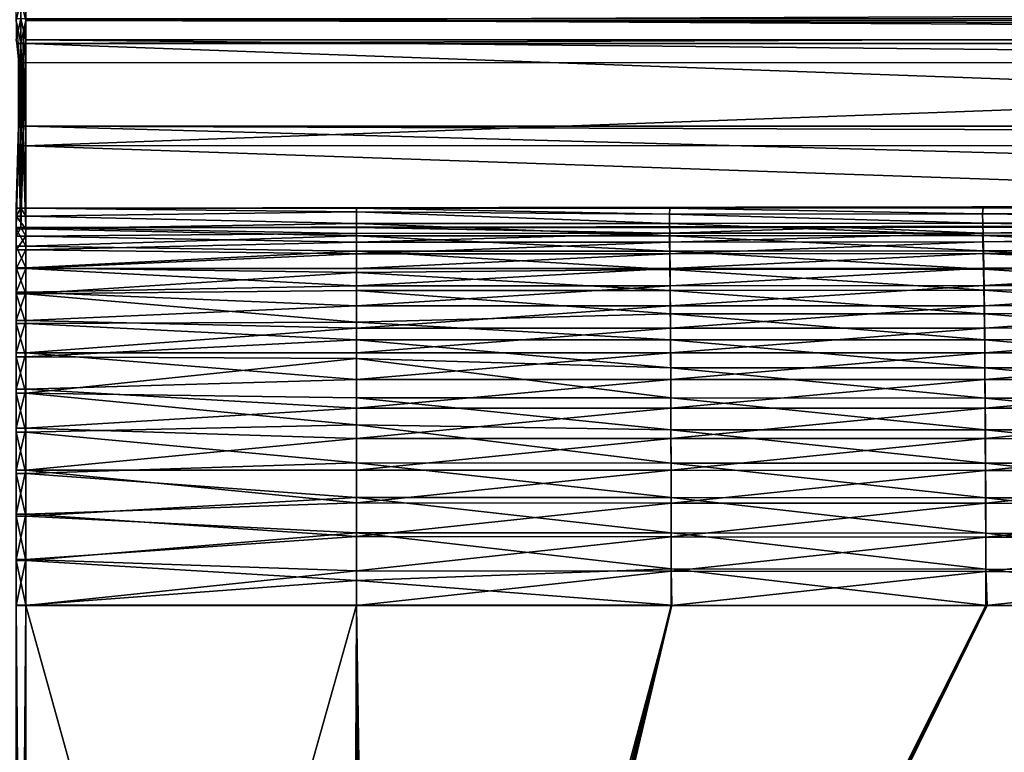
# Model space of a CAD drawing. Header units: metres. Extents: x -901 to 901, y -486 to 401.
# Tile 223 of 256: x 0 to 151, y 201 to 314. Entities that reach past the tile are written whole.
import ezdxf

# ---------------------------------------------------------------- set-up
doc = ezdxf.new("R2010")
doc.units = ezdxf.units.M

msp = doc.modelspace()

# ---------------------------------------------------------------- linework, layer by layer
at = {"layer": 'top0'}
for points in [[(-0.734328, 316.937622, -187.84668), (0, 316.938049, -187.843613), (-0.734328, 313.707611, -211.955231)], [(0, 316.938049, -187.843613), (0, 310.181763, -239.167709), (-0.734328, 313.707611, -211.955231)], [(0.734328, 313.707611, -211.955231), (0, 310.181763, -239.167709), (0, 316.938049, -187.843613)], [(0.734328, 313.707611, -211.955231), (0, 316.938049, -187.843613), (0.734328, 316.937622, -187.84668)], [(0.734328, 316.937622, -187.84668), (595.541077, 316.06485, -194.287888), (0.734328, 313.707611, -211.955231)], [(595.541077, 316.06485, -194.287888), (584.056824, 313.707733, -211.954468), (0.734328, 313.707611, -211.955231)], [(-0.734328, 313.965668, -187.437561), (-0.734328, 310.733368, -211.562912), (0, 313.972504, -187.439072)], [(0, 313.972504, -187.439072), (-0.734328, 310.733368, -211.562912), (0, 307.182617, -238.757889)], [(-0.734328, 313.707611, -211.955231), (0, 310.181763, -239.167709), (-0.367164, 310.181763, -239.167709)], [(0.734328, 310.733368, -211.562912), (0, 313.972504, -187.439072), (0, 307.182617, -238.757889)], [(0.734328, 310.733368, -211.562912), (0.734328, 313.966003, -187.435089), (0, 313.972504, -187.439072)], [(0.367164, 310.181763, -239.167709), (0, 310.181763, -239.167709), (0.734328, 313.707611, -211.955231)], [(0.734328, 310.181213, -239.17215), (0.367164, 310.181763, -239.167709), (0.734328, 313.707611, -211.955231)], [(599.733826, 313.965912, -187.435684), (0.734328, 313.966003, -187.435089), (584.056824, 310.73349, -211.562149)], [(0.734328, 313.966003, -187.435089), (0.734328, 310.733368, -211.562912), (584.056824, 310.73349, -211.562149)], [(0.734328, 313.707611, -211.955231), (584.056824, 313.707733, -211.954468), (578.034119, 312.492645, -221.222198)], [(578.034119, 312.492645, -221.222198), (0.734328, 310.181213, -239.17215), (0.734328, 313.707611, -211.955231)], [(350.282684, 310.181213, -239.17215), (0.734328, 310.181213, -239.17215), (578.034119, 312.492645, -221.222198)], [(-0.734328, 310.733368, -211.562912), (-0.367164, 307.274475, -238.791977), (0, 307.182617, -238.757889)], [(0, 310.181763, -239.167709), (0, 297.507507, -341.921814), (-0.367164, 310.181763, -239.167709)], [(-0.367164, 310.181763, -239.167709), (0, 297.507507, -341.921814), (-0.367164, 297.507507, -341.921814)], [(0.367164, 307.274475, -238.791977), (0.734328, 310.733368, -211.562912), (0, 307.182617, -238.757889)], [(0.367164, 310.181763, -239.167709), (0.367164, 297.507507, -341.921814), (0, 310.181763, -239.167709)], [(0.367164, 297.507507, -341.921814), (0, 297.507507, -341.921814), (0, 310.181763, -239.167709)], [(0.734328, 307.200958, -238.782623), (0.734328, 310.733368, -211.562912), (0.367164, 307.274475, -238.791977)], [(0.734328, 310.181213, -239.17215), (0.734328, 297.506622, -341.928955), (0.367164, 310.181763, -239.167709)], [(0.734328, 297.506622, -341.928955), (0.367164, 297.507507, -341.921814), (0.367164, 310.181763, -239.167709)], [(584.056824, 310.73349, -211.562149), (0.734328, 310.733368, -211.562912), (350.282684, 307.274475, -238.791977)], [(0.734328, 310.733368, -211.562912), (0.734328, 307.200958, -238.782623), (350.282684, 307.274475, -238.791977)], [(0.734328, 297.506622, -341.928955), (0.734328, 310.181213, -239.17215), (350.282684, 297.506622, -341.928955)], [(0.734328, 310.181213, -239.17215), (350.282684, 310.181213, -239.17215), (350.282684, 297.506622, -341.928955)], [(0, 307.182617, -238.757889), (-0.367164, 307.274475, -238.791977), (-0.367164, 294.524323, -341.557587)], [(-0.367164, 294.524323, -341.557587), (0, 294.38855, -341.540924), (0, 307.182617, -238.757889)], [(0, 307.182617, -238.757889), (0, 294.38855, -341.540924), (0.367164, 307.274475, -238.791977)], [(0, 294.38855, -341.540924), (0.367164, 294.524323, -341.557587), (0.367164, 307.274475, -238.791977)], [(0.367164, 294.524323, -341.557587), (0.734328, 307.200958, -238.782623), (0.367164, 307.274475, -238.791977)], [(0.367164, 294.524323, -341.557587), (0.734328, 294.452484, -341.553772), (0.734328, 307.200958, -238.782623)], [(350.282684, 307.274475, -238.791977), (0.734328, 307.200958, -238.782623), (0.734328, 294.452484, -341.553772)], [(0.734328, 294.452484, -341.553772), (350.282684, 294.523712, -341.562531), (350.282684, 307.274475, -238.791977)], [(-0.367164, 297.507507, -341.921814), (0, 284.889893, -444.684113), (-0.734328, 284.889893, -444.684113)], [(0, 297.507507, -341.921814), (0, 284.889893, -444.684113), (-0.367164, 297.507507, -341.921814)], [(0.734328, 284.889893, -444.684113), (0, 284.889893, -444.684113), (0.367164, 297.507507, -341.921814)], [(0.367164, 297.507507, -341.921814), (0, 284.889893, -444.684113), (0, 297.507507, -341.921814)], [(0.734328, 297.506622, -341.928955), (0.734328, 284.889893, -444.684113), (0.367164, 297.507507, -341.921814)], [(0.734328, 284.889893, -444.684113), (0.734328, 297.506622, -341.928955), (436.16037, 285.503845, -439.683838)], [(436.16037, 285.503845, -439.683838), (0.734328, 297.506622, -341.928955), (490.487152, 295.774933, -356.032349)], [(0.734328, 297.506622, -341.928955), (350.282684, 297.506622, -341.928955), (490.487152, 295.774933, -356.032349)], [(-0.734328, 281.912231, -444.318481), (0, 281.912231, -444.318481), (-0.367164, 294.524323, -341.557587)], [(0, 281.912231, -444.318481), (0, 294.38855, -341.540924), (-0.367164, 294.524323, -341.557587)], [(0, 281.912231, -444.318481), (0.734328, 281.912231, -444.318481), (0.367164, 294.524323, -341.557587)], [(0, 294.38855, -341.540924), (0, 281.912231, -444.318481), (0.367164, 294.524323, -341.557587)], [(0.734328, 281.912231, -444.318481), (0.734328, 294.452484, -341.553772), (0.367164, 294.524323, -341.557587)], [(350.97168, 282.3349, -440.876343), (350.282684, 294.523712, -341.562531), (0.734328, 294.452484, -341.553772)], [(0.734328, 281.912231, -444.318481), (350.97168, 282.3349, -440.876343), (0.734328, 294.452484, -341.553772)], [(-0.734328, 284.889893, -444.684113), (0, 284.889893, -444.684113), (-0.734328, 283.677734, -451.457367)], [(0, 284.889893, -444.684113), (0.734328, 283.677734, -451.457367), (-0.734328, 283.677734, -451.457367)], [(0, 284.889893, -444.684113), (0.734328, 284.889893, -444.684113), (0.734328, 283.677734, -451.457367)], [(243.830444, 285.09613, -443.004456), (0.734328, 284.889893, -444.684113), (436.16037, 285.503845, -439.683838)], [(243.830444, 285.09613, -443.004456), (147.658585, 284.948761, -444.20462), (0.734328, 284.889893, -444.684113)], [(147.658585, 284.948761, -444.20462), (99.57016, 284.905273, -444.558716), (0.734328, 284.889893, -444.684113)], [(0.734328, 284.889893, -444.684113), (99.57016, 284.905273, -444.558716), (51.480598, 284.889893, -444.684113)], [(51.480598, 284.889893, -444.684113), (51.480598, 284.317719, -448.412659), (0.734328, 284.889893, -444.684113)], [(51.480598, 284.317719, -448.412659), (0.734328, 283.677734, -451.457367), (0.734328, 284.889893, -444.684113)], [(51.480598, 284.317719, -448.412659), (51.480598, 282.550995, -455.590149), (0.734328, 283.677734, -451.457367)], [(51.480598, 284.889893, -444.684113), (99.57016, 284.905273, -444.558716), (99.499435, 283.977264, -450.05722)], [(51.480598, 284.317719, -448.412659), (51.480598, 284.889893, -444.684113), (99.499435, 283.977264, -450.05722)], [(51.480598, 282.550995, -455.590149), (51.480598, 284.317719, -448.412659), (99.52784, 282.559448, -455.468018)], [(51.480598, 284.317719, -448.412659), (99.499435, 283.977264, -450.05722), (99.52784, 282.559448, -455.468018)], [(99.499435, 283.977264, -450.05722), (99.57016, 284.905273, -444.558716), (147.540146, 284.019287, -449.710205)], [(99.499435, 283.977264, -450.05722), (147.540146, 284.019287, -449.710205), (147.592819, 282.59903, -455.126678)], [(99.57016, 284.905273, -444.558716), (147.658585, 284.948761, -444.20462), (147.540146, 284.019287, -449.710205)], [(147.540146, 284.019287, -449.710205), (147.658585, 284.948761, -444.20462), (243.715302, 284.163269, -448.52597)], [(147.540146, 284.019287, -449.710205), (243.715302, 284.163269, -448.52597), (243.79866, 282.737122, -453.956512)], [(147.592819, 282.59903, -455.126678), (147.540146, 284.019287, -449.710205), (243.79866, 282.737122, -453.956512)], [(147.658585, 284.948761, -444.20462), (243.830444, 285.09613, -443.004456), (243.715302, 284.163269, -448.52597)], [(-0.734328, 281.73056, -458.056976), (-0.734328, 283.677734, -451.457367), (0.734328, 281.73056, -458.056976)], [(-0.734328, 283.677734, -451.457367), (0.734328, 283.677734, -451.457367), (0.734328, 281.73056, -458.056976)], [(51.480598, 282.550995, -455.590149), (0.734328, 281.73056, -458.056976), (0.734328, 283.677734, -451.457367)], [(51.480598, 282.550995, -455.590149), (51.480598, 280.656738, -460.860657), (0.734328, 281.73056, -458.056976)], [(51.480598, 282.550995, -455.590149), (99.52784, 282.559448, -455.468018), (99.55584, 280.665802, -460.740845)], [(51.480598, 280.656738, -460.860657), (51.480598, 282.550995, -455.590149), (99.55584, 280.665802, -460.740845)], [(99.52784, 282.559448, -455.468018), (99.499435, 283.977264, -450.05722), (147.592819, 282.59903, -455.126678)], [(99.52784, 282.559448, -455.468018), (147.592819, 282.59903, -455.126678), (147.64473, 280.701965, -460.404816)], [(99.55584, 280.665802, -460.740845), (99.52784, 282.559448, -455.468018), (147.64473, 280.701965, -460.404816)], [(147.592819, 282.59903, -455.126678), (243.79866, 282.737122, -453.956512), (243.880829, 280.831604, -459.247711)], [(147.64473, 280.701965, -460.404816), (147.592819, 282.59903, -455.126678), (243.880829, 280.831604, -459.247711)], [(0, 281.912231, -444.318481), (-0.734328, 280.630096, -451.298645), (0.734328, 280.630096, -451.298645)], [(0, 281.912231, -444.318481), (-0.734328, 281.912231, -444.318481), (-0.734328, 280.630096, -451.298645)], [(-0.734328, 279.071777, -464.403412), (-0.734328, 281.73056, -458.056976), (0.734328, 279.071777, -464.403412)], [(-0.734328, 281.73056, -458.056976), (0.734328, 281.73056, -458.056976), (0.734328, 279.071777, -464.403412)], [(0.734328, 281.912231, -444.318481), (0, 281.912231, -444.318481), (0.734328, 280.630096, -451.298645)], [(0.734328, 281.912231, -444.318481), (51.480598, 281.912231, -444.318481), (350.97168, 282.3349, -440.876343)], [(0.734328, 280.630096, -451.298645), (51.480598, 281.028351, -449.568665), (0.734328, 281.912231, -444.318481)], [(51.480598, 281.028351, -449.568665), (51.480598, 281.912231, -444.318481), (0.734328, 281.912231, -444.318481)], [(51.480598, 280.656738, -460.860657), (0.734328, 279.071777, -464.403412), (0.734328, 281.73056, -458.056976)], [(51.480598, 279.680145, -454.719208), (51.480598, 281.028351, -449.568665), (0.734328, 280.630096, -451.298645)], [(51.480598, 281.912231, -444.318481), (126.357697, 281.947998, -444.027191), (350.97168, 282.3349, -440.876343)], [(126.357697, 281.947998, -444.027191), (51.480598, 281.912231, -444.318481), (99.5028, 281.044037, -449.428467)], [(51.480598, 281.912231, -444.318481), (51.480598, 281.028351, -449.568665), (99.5028, 281.044037, -449.428467)], [(99.529854, 279.694061, -454.580322), (99.5028, 281.044037, -449.428467), (51.480598, 279.680145, -454.719208)], [(99.5028, 281.044037, -449.428467), (51.480598, 281.028351, -449.568665), (51.480598, 279.680145, -454.719208)], [(126.357697, 281.947998, -444.027191), (99.5028, 281.044037, -449.428467), (147.545792, 281.086121, -449.081116)], [(147.545792, 281.086121, -449.081116), (99.5028, 281.044037, -449.428467), (99.529854, 279.694061, -454.580322)], [(147.595947, 279.733856, -454.238373), (147.545792, 281.086121, -449.081116), (99.529854, 279.694061, -454.580322)], [(350.97168, 282.3349, -440.876343), (126.357697, 281.947998, -444.027191), (201.232605, 282.042908, -443.254211)], [(201.232605, 282.042908, -443.254211), (126.357697, 281.947998, -444.027191), (147.545792, 281.086121, -449.081116)], [(201.232605, 282.042908, -443.254211), (147.545792, 281.086121, -449.081116), (243.720795, 281.230286, -447.896118)], [(243.720795, 281.230286, -447.896118), (147.545792, 281.086121, -449.081116), (147.595947, 279.733856, -454.238373)], [(243.800186, 279.872375, -453.066772), (243.720795, 281.230286, -447.896118), (147.595947, 279.733856, -454.238373)], [(0.734328, 278.528534, -458.07724), (0.734328, 280.630096, -451.298645), (-0.734328, 278.528534, -458.07724)], [(0.734328, 280.630096, -451.298645), (-0.734328, 280.630096, -451.298645), (-0.734328, 278.528534, -458.07724)], [(51.480598, 280.656738, -460.860657), (51.480598, 278.299469, -465.941437), (0.734328, 279.071777, -464.403412)], [(0.734328, 278.528534, -458.07724), (51.480598, 279.680145, -454.719208), (0.734328, 280.630096, -451.298645)], [(51.480598, 277.878326, -459.729095), (51.480598, 279.680145, -454.719208), (0.734328, 278.528534, -458.07724)], [(51.480598, 280.656738, -460.860657), (99.55584, 280.665802, -460.740845), (99.583168, 278.310425, -465.82489)], [(51.480598, 278.299469, -465.941437), (51.480598, 280.656738, -460.860657), (99.583168, 278.310425, -465.82489)], [(99.556511, 277.891052, -459.6008), (99.529854, 279.694061, -454.580322), (51.480598, 277.878326, -459.729095)], [(99.529854, 279.694061, -454.580322), (51.480598, 279.680145, -454.719208), (51.480598, 277.878326, -459.729095)], [(147.595947, 279.733856, -454.238373), (99.529854, 279.694061, -454.580322), (99.556511, 277.891052, -459.6008)], [(99.55584, 280.665802, -460.740845), (147.64473, 280.701965, -460.404816), (147.695404, 278.342133, -465.493622)], [(99.583168, 278.310425, -465.82489), (99.55584, 280.665802, -460.740845), (147.695404, 278.342133, -465.493622)], [(147.645386, 277.927551, -459.263916), (147.595947, 279.733856, -454.238373), (99.556511, 277.891052, -459.6008)], [(243.800186, 279.872375, -453.066772), (147.595947, 279.733856, -454.238373), (147.645386, 277.927551, -459.263916)], [(147.64473, 280.701965, -460.404816), (243.880829, 280.831604, -459.247711), (195.822052, 278.393402, -464.986938)], [(147.695404, 278.342133, -465.493622), (147.64473, 280.701965, -460.404816), (195.822052, 278.393402, -464.986938)], [(243.878418, 278.058044, -458.104736), (243.800186, 279.872375, -453.066772), (147.645386, 277.927551, -459.263916)], [(-0.734328, 275.733459, -470.420227), (-0.734328, 279.071777, -464.403412), (0.734328, 275.733459, -470.420227)], [(-0.734328, 279.071777, -464.403412), (0.734328, 279.071777, -464.403412), (0.734328, 275.733459, -470.420227)], [(0.734328, 275.637238, -464.558502), (0.734328, 278.528534, -458.07724), (-0.734328, 275.637238, -464.558502)], [(0.734328, 278.528534, -458.07724), (-0.734328, 278.528534, -458.07724), (-0.734328, 275.637238, -464.558502)], [(51.480598, 278.299469, -465.941437), (0.734328, 275.733459, -470.420227), (0.734328, 279.071777, -464.403412)], [(0.734328, 275.637238, -464.558502), (51.480598, 277.878326, -459.729095), (0.734328, 278.528534, -458.07724)], [(51.480598, 278.299469, -465.941437), (51.480598, 275.039917, -471.49823), (0.734328, 275.733459, -470.420227)], [(51.480598, 278.299469, -465.941437), (99.583168, 278.310425, -465.82489), (99.609573, 275.509644, -470.672363)], [(51.480598, 275.039917, -471.49823), (51.480598, 278.299469, -465.941437), (99.609573, 275.509644, -470.672363)], [(99.583168, 278.310425, -465.82489), (147.695404, 278.342133, -465.493622), (147.744354, 275.53598, -470.345093)], [(99.609573, 275.509644, -470.672363), (99.583168, 278.310425, -465.82489), (147.744354, 275.53598, -470.345093)], [(243.878418, 278.058044, -458.104736), (147.645386, 277.927551, -459.263916), (195.818375, 275.732605, -463.601196)], [(147.695404, 278.342133, -465.493622), (195.822052, 278.393402, -464.986938), (195.887772, 275.580688, -469.843384)], [(147.744354, 275.53598, -470.345093), (147.695404, 278.342133, -465.493622), (195.887772, 275.580688, -469.843384)], [(0.734328, 275.637238, -464.558502), (51.480598, 275.637238, -464.558502), (51.480598, 277.878326, -459.729095)], [(51.480598, 277.878326, -459.729095), (51.480598, 275.637238, -464.558502), (99.556511, 277.891052, -459.6008)], [(51.480598, 275.637238, -464.558502), (99.582535, 275.648407, -464.441559), (99.556511, 277.891052, -459.6008)], [(99.556511, 277.891052, -459.6008), (99.582535, 275.648407, -464.441559), (147.645386, 277.927551, -459.263916)], [(99.582535, 275.648407, -464.441559), (147.693634, 275.680664, -464.109192), (147.645386, 277.927551, -459.263916)], [(147.645386, 277.927551, -459.263916), (147.693634, 275.680664, -464.109192), (195.818375, 275.732605, -463.601196)], [(-0.734328, 271.755768, -476.034912), (-0.734328, 275.733459, -470.420227), (0.734328, 271.755768, -476.034912)], [(-0.734328, 275.733459, -470.420227), (0.734328, 275.733459, -470.420227), (0.734328, 271.755768, -476.034912)], [(0.734328, 271.997101, -470.650787), (0.734328, 275.637238, -464.558502), (-0.734328, 271.997101, -470.650787)], [(0.734328, 275.637238, -464.558502), (-0.734328, 275.637238, -464.558502), (-0.734328, 271.997101, -470.650787)], [(51.480598, 275.039917, -471.49823), (0.734328, 271.755768, -476.034912), (0.734328, 275.733459, -470.420227)], [(0.734328, 271.997101, -470.650787), (51.480598, 272.974701, -469.169006), (0.734328, 275.637238, -464.558502)], [(51.480598, 272.974701, -469.169006), (51.480598, 275.637238, -464.558502), (0.734328, 275.637238, -464.558502)], [(51.480598, 275.039917, -471.49823), (51.480598, 272.283295, -475.36142), (0.734328, 271.755768, -476.034912)], [(99.607681, 272.981659, -469.057007), (99.582535, 275.648407, -464.441559), (51.480598, 272.974701, -469.169006)], [(99.582535, 275.648407, -464.441559), (51.480598, 275.637238, -464.558502), (51.480598, 272.974701, -469.169006)], [(51.480598, 275.039917, -471.49823), (99.609573, 275.509644, -470.672363), (99.63485, 272.288879, -475.246948)], [(51.480598, 272.283295, -475.36142), (51.480598, 275.039917, -471.49823), (99.63485, 272.288879, -475.246948)], [(147.693634, 275.680664, -464.109192), (99.582535, 275.648407, -464.441559), (99.607681, 272.981659, -469.057007)], [(147.74025, 273.008789, -468.728485), (147.693634, 275.680664, -464.109192), (99.607681, 272.981659, -469.057007)], [(99.609573, 275.509644, -470.672363), (147.744354, 275.53598, -470.345093), (147.791214, 272.309052, -474.922913)], [(99.63485, 272.288879, -475.246948), (99.609573, 275.509644, -470.672363), (147.791214, 272.309052, -474.922913)], [(195.818375, 275.732605, -463.601196), (147.693634, 275.680664, -464.109192), (147.74025, 273.008789, -468.728485)], [(195.880951, 273.054504, -468.22522), (195.818375, 275.732605, -463.601196), (147.74025, 273.008789, -468.728485)], [(147.744354, 275.53598, -470.345093), (195.887772, 275.580688, -469.843384), (195.950668, 272.346191, -474.42511)], [(147.791214, 272.309052, -474.922913), (147.744354, 275.53598, -470.345093), (195.950668, 272.346191, -474.42511)], [(0.734328, 267.659607, -476.267914), (0.734328, 271.997101, -470.650787), (-0.734328, 267.659607, -476.267914)], [(0.734328, 271.997101, -470.650787), (-0.734328, 271.997101, -470.650787), (-0.734328, 267.659607, -476.267914)], [(51.480598, 269.911896, -473.523865), (51.480598, 272.974701, -469.169006), (0.734328, 271.997101, -470.650787)], [(51.480598, 272.283295, -475.36142), (51.480598, 267.427307, -480.93576), (0.734328, 271.755768, -476.034912)], [(0.734328, 267.659607, -476.267914), (51.480598, 269.911896, -473.523865), (0.734328, 271.997101, -470.650787)], [(99.631752, 269.915039, -473.412689), (99.607681, 272.981659, -469.057007), (51.480598, 269.911896, -473.523865)], [(99.607681, 272.981659, -469.057007), (51.480598, 272.974701, -469.169006), (51.480598, 269.911896, -473.523865)], [(51.480598, 272.283295, -475.36142), (99.63485, 272.288879, -475.246948), (99.658813, 268.675903, -479.51532)], [(51.480598, 267.427307, -480.93576), (51.480598, 272.283295, -475.36142), (99.658813, 268.675903, -479.51532)], [(147.74025, 273.008789, -468.728485), (99.607681, 272.981659, -469.057007), (99.631752, 269.915039, -473.412689)], [(147.784866, 269.93631, -473.087219), (147.74025, 273.008789, -468.728485), (99.631752, 269.915039, -473.412689)], [(99.63485, 272.288879, -475.246948), (147.791214, 272.309052, -474.922913), (147.835632, 268.689209, -479.193542)], [(99.658813, 268.675903, -479.51532), (99.63485, 272.288879, -475.246948), (147.835632, 268.689209, -479.193542)], [(195.880951, 273.054504, -468.22522), (147.74025, 273.008789, -468.728485), (147.784866, 269.93631, -473.087219)], [(195.940842, 269.974823, -472.587677), (195.880951, 273.054504, -468.22522), (147.784866, 269.93631, -473.087219)], [(147.791214, 272.309052, -474.922913), (195.950668, 272.346191, -474.42511), (196.010284, 268.717926, -478.698578)], [(147.835632, 268.689209, -479.193542), (147.791214, 272.309052, -474.922913), (196.010284, 268.717926, -478.698578)], [(-0.734328, 267.186676, -481.179779), (-0.734328, 271.755768, -476.034912), (0.734328, 267.186676, -481.179779)], [(-0.734328, 271.755768, -476.034912), (0.734328, 271.755768, -476.034912), (0.734328, 267.186676, -481.179779)], [(0.734328, 271.755768, -476.034912), (51.480598, 267.427307, -480.93576), (0.734328, 267.186676, -481.179779)], [(51.480598, 266.473236, -477.588501), (51.480598, 269.911896, -473.523865), (0.734328, 267.659607, -476.267914)], [(99.654572, 266.474945, -477.476807), (99.631752, 269.915039, -473.412689), (51.480598, 266.473236, -477.588501)], [(99.631752, 269.915039, -473.412689), (51.480598, 269.911896, -473.523865), (51.480598, 266.473236, -477.588501)], [(147.784866, 269.93631, -473.087219), (99.631752, 269.915039, -473.412689), (99.654572, 266.474945, -477.476807)], [(147.827164, 266.489685, -477.153473), (147.784866, 269.93631, -473.087219), (99.654572, 266.474945, -477.476807)], [(195.940842, 269.974823, -472.587677), (147.784866, 269.93631, -473.087219), (147.827164, 266.489685, -477.153473)], [(195.997604, 266.520203, -476.656616), (195.940842, 269.974823, -472.587677), (147.827164, 266.489685, -477.153473)], [(0.734328, 262.686035, -481.330536), (0.734328, 267.659607, -476.267914), (-0.734328, 262.686035, -481.330536)], [(0.734328, 267.659607, -476.267914), (-0.734328, 267.659607, -476.267914), (-0.734328, 262.686035, -481.330536)], [(0.734328, 262.686035, -481.330536), (51.480598, 266.473236, -477.588501), (0.734328, 267.659607, -476.267914)], [(51.480598, 267.427307, -480.93576), (51.480598, 264.697327, -483.556458), (0.734328, 267.186676, -481.179779)], [(51.480598, 267.427307, -480.93576), (99.658813, 268.675903, -479.51532), (99.681282, 264.698425, -483.444122)], [(51.480598, 264.697327, -483.556458), (51.480598, 267.427307, -480.93576), (99.681282, 264.698425, -483.444122)], [(99.658813, 268.675903, -479.51532), (147.835632, 268.689209, -479.193542), (147.877274, 264.704254, -483.123627)], [(99.681282, 264.698425, -483.444122), (99.658813, 268.675903, -479.51532), (147.877274, 264.704254, -483.123627)], [(147.835632, 268.689209, -479.193542), (196.010284, 268.717926, -478.698578), (196.066162, 264.723907, -482.630188)], [(147.877274, 264.704254, -483.123627), (147.835632, 268.689209, -479.193542), (196.066162, 264.723907, -482.630188)], [(-0.734328, 262.081238, -485.792908), (-0.734328, 267.186676, -481.179779), (0.734328, 262.081238, -485.792908)], [(-0.734328, 267.186676, -481.179779), (0.734328, 267.186676, -481.179779), (0.734328, 262.081238, -485.792908)], [(0.734328, 267.186676, -481.179779), (51.480598, 264.697327, -483.556458), (0.734328, 262.081238, -485.792908)], [(0.734328, 262.686035, -481.330536), (51.480598, 262.686035, -481.330536), (51.480598, 266.473236, -477.588501)], [(99.675964, 262.687836, -481.21759), (99.654572, 266.474945, -477.476807), (51.480598, 262.686035, -481.330536)], [(99.654572, 266.474945, -477.476807), (51.480598, 266.473236, -477.588501), (51.480598, 262.686035, -481.330536)], [(147.827164, 266.489685, -477.153473), (99.654572, 266.474945, -477.476807), (99.675964, 262.687836, -481.21759)], [(147.866806, 262.695465, -480.895447), (147.827164, 266.489685, -477.153473), (99.675964, 262.687836, -481.21759)], [(195.997604, 266.520203, -476.656616), (147.827164, 266.489685, -477.153473), (147.866806, 262.695465, -480.895447)], [(196.050812, 262.717285, -480.400085), (195.997604, 266.520203, -476.656616), (147.866806, 262.695465, -480.895447)], [(51.480598, 264.697327, -483.556458), (51.480598, 261.814178, -486.007629), (0.734328, 262.081238, -485.792908)], [(51.480598, 264.697327, -483.556458), (99.681282, 264.698425, -483.444122), (99.702065, 260.385559, -487.001526)], [(51.480598, 261.814178, -486.007629), (51.480598, 264.697327, -483.556458), (99.702065, 260.385559, -487.001526)], [(99.681282, 264.698425, -483.444122), (147.877274, 264.704254, -483.123627), (147.915787, 260.383484, -486.681152)], [(99.702065, 260.385559, -487.001526), (99.681282, 264.698425, -483.444122), (147.915787, 260.383484, -486.681152)], [(147.877274, 264.704254, -483.123627), (196.066162, 264.723907, -482.630188), (196.117828, 260.393433, -486.187958)], [(147.915787, 260.383484, -486.681152), (147.877274, 264.704254, -483.123627), (196.117828, 260.393433, -486.187958)], [(0.734328, 257.146729, -485.767029), (0.734328, 262.686035, -481.330536), (-0.734328, 257.146729, -485.767029)], [(0.734328, 262.686035, -481.330536), (-0.734328, 262.686035, -481.330536), (-0.734328, 257.146729, -485.767029)], [(-0.734328, 256.500977, -489.818665), (-0.734328, 262.081238, -485.792908), (0.734328, 256.500977, -489.818665)], [(-0.734328, 262.081238, -485.792908), (0.734328, 262.081238, -485.792908), (0.734328, 256.500977, -489.818665)], [(0.734328, 257.146729, -485.767029), (51.480598, 258.580444, -484.720184), (0.734328, 262.686035, -481.330536)], [(51.480598, 258.580444, -484.720184), (51.480598, 262.686035, -481.330536), (0.734328, 262.686035, -481.330536)], [(0.734328, 262.081238, -485.792908), (51.480598, 261.814178, -486.007629), (0.734328, 256.500977, -489.818665)], [(51.480598, 261.814178, -486.007629), (51.480598, 255.777634, -490.275421), (0.734328, 256.500977, -489.818665)], [(99.695755, 258.58136, -484.604736), (99.675964, 262.687836, -481.21759), (51.480598, 258.580444, -484.720184)], [(99.675964, 262.687836, -481.21759), (51.480598, 262.686035, -481.330536), (51.480598, 258.580444, -484.720184)], [(51.480598, 255.777634, -490.275421), (51.480598, 261.814178, -486.007629), (99.721016, 255.771912, -490.161804)], [(51.480598, 261.814178, -486.007629), (99.702065, 260.385559, -487.001526), (99.721016, 255.771912, -490.161804)], [(147.866806, 262.695465, -480.895447), (99.675964, 262.687836, -481.21759), (99.695755, 258.58136, -484.604736)], [(147.903488, 258.581482, -484.282745), (147.866806, 262.695465, -480.895447), (99.695755, 258.58136, -484.604736)], [(196.050812, 262.717285, -480.400085), (147.866806, 262.695465, -480.895447), (147.903488, 258.581482, -484.282745)], [(196.100006, 258.594086, -483.787598), (196.050812, 262.717285, -480.400085), (147.903488, 258.581482, -484.282745)], [(99.721016, 255.771912, -490.161804), (99.702065, 260.385559, -487.001526), (147.950897, 255.761642, -489.840424)], [(99.702065, 260.385559, -487.001526), (147.915787, 260.383484, -486.681152), (147.950897, 255.761642, -489.840424)], [(147.915787, 260.383484, -486.681152), (196.117828, 260.393433, -486.187958), (196.164917, 255.76152, -489.346008)], [(147.950897, 255.761642, -489.840424), (147.915787, 260.383484, -486.681152), (196.164917, 255.76152, -489.346008)], [(51.480598, 254.189133, -487.730499), (51.480598, 258.580444, -484.720184), (0.734328, 257.146729, -485.767029)], [(99.713806, 254.188522, -487.61377), (99.695755, 258.58136, -484.604736), (51.480598, 254.189133, -487.730499)], [(99.695755, 258.58136, -484.604736), (51.480598, 258.580444, -484.720184), (51.480598, 254.189133, -487.730499)], [(147.903488, 258.581482, -484.282745), (99.695755, 258.58136, -484.604736), (99.713806, 254.188522, -487.61377)], [(147.93692, 254.180801, -487.290833), (147.903488, 258.581482, -484.282745), (99.713806, 254.188522, -487.61377)], [(196.100006, 258.594086, -483.787598), (147.903488, 258.581482, -484.282745), (147.93692, 254.180801, -487.290833)], [(196.144836, 254.183823, -486.794495), (196.100006, 258.594086, -483.787598), (147.93692, 254.180801, -487.290833)], [(0.734328, 251.12001, -489.514679), (0.734328, 257.146729, -485.767029), (-0.734328, 251.12001, -489.514679)], [(0.734328, 257.146729, -485.767029), (-0.734328, 257.146729, -485.767029), (-0.734328, 251.12001, -489.514679)], [(0.734328, 251.12001, -489.514679), (51.480598, 254.189133, -487.730499), (0.734328, 257.146729, -485.767029)], [(-0.734328, 250.513062, -493.208588), (-0.734328, 256.500977, -489.818665), (0.734328, 250.513062, -493.208588)], [(-0.734328, 256.500977, -489.818665), (0.734328, 256.500977, -489.818665), (0.734328, 250.513062, -493.208588)], [(0.734328, 256.500977, -489.818665), (51.480598, 255.777634, -490.275421), (51.480598, 251.655655, -492.627533)], [(0.734328, 256.500977, -489.818665), (51.480598, 251.655655, -492.627533), (0.734328, 250.513062, -493.208588)], [(51.480598, 251.655655, -492.627533), (51.480598, 255.777634, -490.275421), (99.737991, 250.893524, -492.900757)], [(51.480598, 255.777634, -490.275421), (99.721016, 255.771912, -490.161804), (99.737991, 250.893524, -492.900757)], [(99.737991, 250.893524, -492.900757), (99.721016, 255.771912, -490.161804), (147.98233, 250.874863, -492.577179)], [(99.721016, 255.771912, -490.161804), (147.950897, 255.761642, -489.840424), (147.98233, 250.874863, -492.577179)], [(147.98233, 250.874863, -492.577179), (147.950897, 255.761642, -489.840424), (196.207047, 250.864456, -492.080078)], [(147.950897, 255.761642, -489.840424), (196.164917, 255.76152, -489.346008), (196.207047, 250.864456, -492.080078)], [(51.480598, 249.547028, -490.337524), (51.480598, 254.189133, -487.730499), (0.734328, 251.12001, -489.514679)], [(99.713806, 254.188522, -487.61377), (51.480598, 254.189133, -487.730499), (51.480598, 249.547028, -490.337524)], [(99.729965, 249.543579, -490.221649), (99.713806, 254.188522, -487.61377), (51.480598, 249.547028, -490.337524)], [(147.93692, 254.180801, -487.290833), (99.713806, 254.188522, -487.61377), (99.729965, 249.543579, -490.221649)], [(147.966843, 249.527878, -489.896606), (147.93692, 254.180801, -487.290833), (99.729965, 249.543579, -490.221649)], [(196.144836, 254.183823, -486.794495), (147.93692, 254.180801, -487.290833), (147.966843, 249.527878, -489.896606)], [(196.184967, 249.521118, -489.397705), (196.144836, 254.183823, -486.794495), (147.966843, 249.527878, -489.896606)], [(0.734328, 244.691086, -492.520508), (0.734328, 251.12001, -489.514679), (-0.734328, 244.691086, -492.520508)], [(0.734328, 251.12001, -489.514679), (-0.734328, 251.12001, -489.514679), (-0.734328, 244.691086, -492.520508)], [(51.480598, 251.655655, -492.627533), (51.480598, 245.797989, -495.308838), (0.734328, 250.513062, -493.208588)], [(0.734328, 244.691086, -492.520508), (51.480598, 249.547028, -490.337524), (0.734328, 251.12001, -489.514679)], [(51.480598, 245.797989, -495.308838), (51.480598, 251.655655, -492.627533), (99.752846, 245.786362, -495.194183)], [(51.480598, 251.655655, -492.627533), (99.737991, 250.893524, -492.900757), (99.752846, 245.786362, -495.194183)], [(99.752846, 245.786362, -495.194183), (99.737991, 250.893524, -492.900757), (148.009827, 245.759293, -494.867157)], [(99.737991, 250.893524, -492.900757), (147.98233, 250.874863, -492.577179), (148.009827, 245.759293, -494.867157)], [(148.009827, 245.759293, -494.867157), (147.98233, 250.874863, -492.577179), (196.243881, 245.738586, -494.365845)], [(147.98233, 250.874863, -492.577179), (196.207047, 250.864456, -492.080078), (196.243881, 245.738586, -494.365845)], [(-0.734328, 244.189697, -495.921814), (-0.734328, 250.513062, -493.208588), (0.734328, 244.189697, -495.921814)], [(-0.734328, 250.513062, -493.208588), (0.734328, 250.513062, -493.208588), (0.734328, 244.189697, -495.921814)], [(0.734328, 250.513062, -493.208588), (51.480598, 245.797989, -495.308838), (0.734328, 244.189697, -495.921814)], [(51.480598, 244.691086, -492.520508), (51.480598, 249.547028, -490.337524), (0.734328, 244.691086, -492.520508)], [(99.729965, 249.543579, -490.221649), (51.480598, 249.547028, -490.337524), (51.480598, 244.691086, -492.520508)], [(99.74411, 244.680847, -492.405304), (99.729965, 249.543579, -490.221649), (51.480598, 244.691086, -492.520508)], [(147.966843, 249.527878, -489.896606), (99.729965, 249.543579, -490.221649), (99.74411, 244.680847, -492.405304)], [(147.993027, 244.657135, -492.076996), (147.966843, 249.527878, -489.896606), (99.74411, 244.680847, -492.405304)], [(196.184967, 249.521118, -489.397705), (147.966843, 249.527878, -489.896606), (147.993027, 244.657135, -492.076996)], [(196.220032, 244.640564, -491.574097), (196.184967, 249.521118, -489.397705), (147.993027, 244.657135, -492.076996)], [(51.480598, 245.797989, -495.308838), (51.480598, 240.504913, -497.140625), (0.734328, 244.189697, -495.921814)], [(51.480598, 240.504913, -497.140625), (51.480598, 245.797989, -495.308838), (99.765442, 240.48909, -497.020447)], [(51.480598, 245.797989, -495.308838), (99.752846, 245.786362, -495.194183), (99.765442, 240.48909, -497.020447)], [(99.765442, 240.48909, -497.020447), (99.752846, 245.786362, -495.194183), (148.033127, 240.453751, -496.68869)], [(99.752846, 245.786362, -495.194183), (148.009827, 245.759293, -494.867157), (148.033127, 240.453751, -496.68869)], [(148.033127, 240.453751, -496.68869), (148.009827, 245.759293, -494.867157), (196.27507, 240.422913, -496.18158)], [(148.009827, 245.759293, -494.867157), (196.243881, 245.738586, -494.365845), (196.27507, 240.422913, -496.18158)], [(0.734328, 237.950821, -494.742035), (0.734328, 244.691086, -492.520508), (-0.734328, 237.950821, -494.742035)], [(0.734328, 244.691086, -492.520508), (-0.734328, 244.691086, -492.520508), (-0.734328, 237.950821, -494.742035)], [(-0.734328, 237.607071, -497.925629), (-0.734328, 244.189697, -495.921814), (0.734328, 237.607071, -497.925629)], [(-0.734328, 244.189697, -495.921814), (0.734328, 244.189697, -495.921814), (0.734328, 237.607071, -497.925629)], [(51.480598, 239.659927, -494.262085), (0.734328, 244.691086, -492.520508), (0.734328, 237.950821, -494.742035)], [(51.480598, 239.659927, -494.262085), (51.480598, 244.691086, -492.520508), (0.734328, 244.691086, -492.520508)], [(0.734328, 244.189697, -495.921814), (51.480598, 240.504913, -497.140625), (0.734328, 237.607071, -497.925629)], [(99.74411, 244.680847, -492.405304), (51.480598, 244.691086, -492.520508), (51.480598, 239.659927, -494.262085)], [(99.756104, 239.637085, -494.144196), (99.74411, 244.680847, -492.405304), (51.480598, 239.659927, -494.262085)], [(147.993027, 244.657135, -492.076996), (99.74411, 244.680847, -492.405304), (99.756104, 239.637085, -494.144196)], [(148.015213, 239.605499, -493.81134), (147.993027, 244.657135, -492.076996), (99.756104, 239.637085, -494.144196)], [(196.220032, 244.640564, -491.574097), (147.993027, 244.657135, -492.076996), (148.015213, 239.605499, -493.81134)], [(196.249725, 239.579269, -493.302948), (196.220032, 244.640564, -491.574097), (148.015213, 239.605499, -493.81134)], [(51.480598, 240.504913, -497.140625), (51.480598, 235.069946, -498.492584), (0.734328, 237.607071, -497.925629)], [(51.480598, 235.069946, -498.492584), (51.480598, 240.504913, -497.140625), (99.775696, 235.05101, -498.368195)], [(51.480598, 240.504913, -497.140625), (99.765442, 240.48909, -497.020447), (99.775696, 235.05101, -498.368195)], [(99.775696, 235.05101, -498.368195), (99.765442, 240.48909, -497.020447), (148.052063, 235.00769, -498.030457)], [(99.765442, 240.48909, -497.020447), (148.033127, 240.453751, -496.68869), (148.052063, 235.00769, -498.030457)], [(148.052063, 235.00769, -498.030457), (148.033127, 240.453751, -496.68869), (196.300385, 234.967087, -497.515991)], [(148.033127, 240.453751, -496.68869), (196.27507, 240.422913, -496.18158), (196.300385, 234.967087, -497.515991)], [(51.480598, 234.493591, -495.548401), (51.480598, 239.659927, -494.262085), (0.734328, 237.950821, -494.742035)], [(99.756104, 239.637085, -494.144196), (51.480598, 239.659927, -494.262085), (51.480598, 234.493591, -495.548401)], [(99.765869, 234.459244, -495.427429), (99.756104, 239.637085, -494.144196), (51.480598, 234.493591, -495.548401)], [(148.015213, 239.605499, -493.81134), (99.756104, 239.637085, -494.144196), (99.765869, 234.459244, -495.427429)], [(148.033249, 234.420074, -495.088898), (148.015213, 239.605499, -493.81134), (99.765869, 234.459244, -495.427429)], [(196.249725, 239.579269, -493.302948), (148.015213, 239.605499, -493.81134), (148.033249, 234.420074, -495.088898)], [(196.273834, 234.384552, -494.573486), (196.249725, 239.579269, -493.302948), (148.033249, 234.420074, -495.088898)], [(0.734328, 230.994522, -496.147827), (0.734328, 237.950821, -494.742035), (-0.734328, 230.994522, -496.147827)], [(0.734328, 237.950821, -494.742035), (-0.734328, 237.950821, -494.742035), (-0.734328, 230.994522, -496.147827)], [(-0.734328, 230.844467, -499.195892), (-0.734328, 237.607071, -497.925629), (0.734328, 230.844467, -499.195892)], [(-0.734328, 237.607071, -497.925629), (0.734328, 237.607071, -497.925629), (0.734328, 230.844467, -499.195892)], [(51.480598, 234.493591, -495.548401), (0.734328, 237.950821, -494.742035), (0.734328, 230.994522, -496.147827)], [(0.734328, 237.607071, -497.925629), (51.480598, 235.069946, -498.492584), (0.734328, 230.844467, -499.195892)], [(51.480598, 235.069946, -498.492584), (51.480598, 227.750671, -499.524902), (0.734328, 230.844467, -499.195892)], [(51.480598, 229.23317, -496.369232), (51.480598, 234.493591, -495.548401), (0.734328, 230.994522, -496.147827)], [(51.480598, 227.750671, -499.524902), (51.480598, 235.069946, -498.492584), (99.783524, 229.524017, -499.228546)], [(51.480598, 235.069946, -498.492584), (99.775696, 235.05101, -498.368195), (99.783524, 229.524017, -499.228546)], [(99.765869, 234.459244, -495.427429), (51.480598, 234.493591, -495.548401), (51.480598, 229.23317, -496.369232)], [(99.773323, 229.196762, -496.246613), (99.765869, 234.459244, -495.427429), (51.480598, 229.23317, -496.369232)], [(148.033249, 234.420074, -495.088898), (99.765869, 234.459244, -495.427429), (99.773323, 229.196762, -496.246613)], [(148.046997, 229.150482, -495.901245), (148.033249, 234.420074, -495.088898), (99.773323, 229.196762, -496.246613)], [(99.783524, 229.524017, -499.228546), (99.775696, 235.05101, -498.368195), (148.066498, 229.473236, -498.883636)], [(99.775696, 235.05101, -498.368195), (148.052063, 235.00769, -498.030457), (148.066498, 229.473236, -498.883636)], [(196.273834, 234.384552, -494.573486), (148.033249, 234.420074, -495.088898), (148.046997, 229.150482, -495.901245)], [(196.292191, 229.106247, -495.377472), (196.273834, 234.384552, -494.573486), (148.046997, 229.150482, -495.901245)], [(148.066498, 229.473236, -498.883636), (148.052063, 235.00769, -498.030457), (196.319656, 229.423492, -498.360382)], [(148.052063, 235.00769, -498.030457), (196.300385, 234.967087, -497.515991), (196.319656, 229.423492, -498.360382)], [(0.734328, 223.920547, -496.718018), (0.734328, 230.994522, -496.147827), (-0.734328, 223.920547, -496.718018)], [(0.734328, 230.994522, -496.147827), (-0.734328, 230.994522, -496.147827), (-0.734328, 223.920547, -496.718018)], [(-0.734328, 223.983383, -499.717346), (-0.734328, 230.844467, -499.195892), (0.734328, 223.983383, -499.717346)], [(-0.734328, 230.844467, -499.195892), (0.734328, 230.844467, -499.195892), (0.734328, 223.983383, -499.717346)], [(51.480598, 229.23317, -496.369232), (0.734328, 230.994522, -496.147827), (0.734328, 223.920547, -496.718018)], [(0.734328, 230.844467, -499.195892), (51.480598, 227.750671, -499.524902), (0.734328, 223.983383, -499.717346)], [(51.480598, 223.920547, -496.718018), (51.480598, 229.23317, -496.369232), (0.734328, 223.920547, -496.718018)], [(99.783524, 229.524017, -499.228546), (99.888733, 223.959961, -499.592224), (51.480598, 227.750671, -499.524902)], [(99.773323, 229.196762, -496.246613), (51.480598, 229.23317, -496.369232), (51.480598, 223.920547, -496.718018)], [(99.785164, 223.928391, -496.596436), (99.773323, 229.196762, -496.246613), (51.480598, 223.920547, -496.718018)], [(148.046997, 229.150482, -495.901245), (99.773323, 229.196762, -496.246613), (99.785164, 223.928391, -496.596436)], [(148.066498, 229.473236, -498.883636), (148.24852, 223.902283, -499.237854), (99.783524, 229.524017, -499.228546)], [(148.24852, 223.902283, -499.237854), (99.888733, 223.959961, -499.592224), (99.783524, 229.524017, -499.228546)], [(148.050934, 223.930923, -496.255829), (148.046997, 229.150482, -495.901245), (99.785164, 223.928391, -496.596436)], [(196.292191, 229.106247, -495.377472), (148.046997, 229.150482, -495.901245), (148.050934, 223.930923, -496.255829)], [(196.310562, 223.897324, -495.732025), (196.292191, 229.106247, -495.377472), (148.050934, 223.930923, -496.255829)], [(196.319656, 229.423492, -498.360382), (196.53624, 223.843063, -498.702637), (148.066498, 229.473236, -498.883636)], [(196.53624, 223.843063, -498.702637), (148.24852, 223.902283, -499.237854), (148.066498, 229.473236, -498.883636)], [(51.480598, 227.750671, -499.524902), (51.480598, 223.983383, -499.717346), (0.734328, 223.983383, -499.717346)], [(99.888733, 223.959961, -499.592224), (51.480598, 223.983383, -499.717346), (51.480598, 227.750671, -499.524902)], [(-0.734328, 223.983383, -499.717346), (0.734328, 223.983383, -499.717346), (-0.734328, 43.760258, -503.492493)], [(0.734328, 223.983383, -499.717346), (0.734328, 43.760258, -503.492493), (-0.734328, 43.760258, -503.492493)], [(0.734328, 223.920547, -496.718018), (-0.734328, 223.920547, -496.718018), (0.734328, 43.69743, -500.493134)], [(-0.734328, 223.920547, -496.718018), (-0.734328, 43.69743, -500.493134), (0.734328, 43.69743, -500.493134)], [(0.734328, 223.983383, -499.717346), (51.480598, 223.983383, -499.717346), (0.734328, 43.760258, -503.492493)], [(51.480598, 223.983383, -499.717346), (50.746269, 43.760258, -503.492493), (0.734328, 43.760258, -503.492493)], [(0.734328, 43.69743, -500.493134), (50.746269, 43.69743, -500.493134), (0.734328, 223.920547, -496.718018)], [(50.746269, 43.69743, -500.493134), (51.480598, 223.920547, -496.718018), (0.734328, 223.920547, -496.718018)], [(51.480598, 223.983383, -499.717346), (51.480598, 43.739395, -503.49292), (50.746269, 43.760258, -503.492493)], [(50.746269, 43.69743, -500.493134), (51.480598, 43.676567, -500.493591), (51.480598, 223.920547, -496.718018)], [(51.480598, 43.739395, -503.49292), (51.480598, 223.983383, -499.717346), (99.888733, 223.959961, -499.592224)], [(53.527187, 43.449425, -503.495331), (51.480598, 43.739395, -503.49292), (99.888733, 223.959961, -499.592224)], [(51.480598, 223.920547, -496.718018), (54.214935, 43.245422, -500.496002), (99.785164, 223.928391, -496.596436)], [(52.557301, 43.597996, -500.49411), (52.836502, 43.559433, -500.494293), (51.480598, 223.920547, -496.718018)], [(52.836502, 43.559433, -500.494293), (54.214935, 43.245422, -500.496002), (51.480598, 223.920547, -496.718018)], [(51.480598, 43.676567, -500.493591), (51.748047, 43.657581, -500.493927), (51.480598, 223.920547, -496.718018)], [(51.748047, 43.657581, -500.493927), (52.557301, 43.597996, -500.49411), (51.480598, 223.920547, -496.718018)], [(99.888733, 223.959961, -499.592224), (55.292717, 43.005386, -503.495331), (53.527187, 43.449425, -503.495331)], [(54.214935, 43.245422, -500.496002), (54.490093, 43.177109, -500.496002), (99.785164, 223.928391, -496.596436)], [(99.785164, 223.928391, -496.596436), (54.490093, 43.177109, -500.496002), (54.763939, 43.101849, -500.496002)], [(54.763939, 43.101849, -500.496002), (55.036449, 43.019512, -500.496002), (99.785164, 223.928391, -496.596436)], [(55.036449, 43.019512, -500.496002), (55.307594, 42.929974, -500.496002), (99.785164, 223.928391, -496.596436)], [(56.980145, 42.295715, -503.495331), (55.292717, 43.005386, -503.495331), (99.888733, 223.959961, -499.592224)], [(99.785164, 223.928391, -496.596436), (55.307594, 42.929974, -500.496002), (55.577347, 42.833103, -500.496002)], [(55.577347, 42.833103, -500.496002), (55.845684, 42.728775, -500.496002), (99.785164, 223.928391, -496.596436)], [(55.845684, 42.728775, -500.496002), (56.112568, 42.616859, -500.496002), (99.785164, 223.928391, -496.596436)], [(99.785164, 223.928391, -496.596436), (56.112568, 42.616859, -500.496002), (56.377979, 42.497231, -500.496002)], [(56.377979, 42.497231, -500.496002), (56.641891, 42.369759, -500.496002), (99.785164, 223.928391, -496.596436)], [(56.641891, 42.369759, -500.496002), (56.90427, 42.234318, -500.496002), (99.785164, 223.928391, -496.596436)], [(99.785164, 223.928391, -496.596436), (56.90427, 42.234318, -500.496002), (148.050934, 223.930923, -496.255829)], [(56.90427, 42.234318, -500.496002), (57.165089, 42.090778, -500.496002), (148.050934, 223.930923, -496.255829)], [(148.24852, 223.902283, -499.237854), (56.980145, 42.295715, -503.495331), (99.888733, 223.959961, -499.592224)], [(58.540531, 41.33852, -503.495331), (56.980145, 42.295715, -503.495331), (148.24852, 223.902283, -499.237854)], [(148.050934, 223.930923, -496.255829), (57.165089, 42.090778, -500.496002), (57.424324, 41.939011, -500.496002)], [(57.424324, 41.939011, -500.496002), (57.681946, 41.778889, -500.496002), (148.050934, 223.930923, -496.255829)], [(57.681946, 41.778889, -500.496002), (57.937923, 41.610287, -500.496002), (148.050934, 223.930923, -496.255829)], [(57.937923, 41.610287, -500.496002), (58.192173, 41.433163, -500.496002), (148.050934, 223.930923, -496.255829)], [(58.192173, 41.433163, -500.496002), (58.444324, 41.247849, -500.496002), (148.050934, 223.930923, -496.255829)], [(148.050934, 223.930923, -496.255829), (58.444324, 41.247849, -500.496002), (196.310562, 223.897324, -495.732025)], [(58.444324, 41.247849, -500.496002), (58.693947, 41.054779, -500.496002), (196.310562, 223.897324, -495.732025)], [(196.53624, 223.843063, -498.702637), (58.540531, 41.33852, -503.495331), (148.24852, 223.902283, -499.237854)], [(59.937843, 40.155907, -503.495331), (58.540531, 41.33852, -503.495331), (196.53624, 223.843063, -498.702637)], [(196.310562, 223.897324, -495.732025), (58.693947, 41.054779, -500.496002), (58.940605, 40.854397, -500.496002)], [(58.940605, 40.854397, -500.496002), (59.183861, 40.647129, -500.496002), (196.310562, 223.897324, -495.732025)], [(59.183861, 40.647129, -500.496002), (59.423283, 40.433414, -500.496002), (196.310562, 223.897324, -495.732025)], [(59.423283, 40.433414, -500.496002), (59.658436, 40.213688, -500.496002), (196.310562, 223.897324, -495.732025)], [(59.658436, 40.213688, -500.496002), (59.888878, 39.988384, -500.496002), (196.310562, 223.897324, -495.732025)], [(196.310562, 223.897324, -495.732025), (59.888878, 39.988384, -500.496002), (244.527115, 223.826401, -495.064453)], [(59.888878, 39.988384, -500.496002), (60.114182, 39.757938, -500.496002), (244.527115, 223.826401, -495.064453)], [(244.761276, 223.802536, -498.037628), (59.937843, 40.155907, -503.495331), (196.53624, 223.843063, -498.702637)], [(61.13979, 38.775196, -503.495331), (59.937843, 40.155907, -503.495331), (244.761276, 223.802536, -498.037628)], [(244.527115, 223.826401, -495.064453), (60.114182, 39.757938, -500.496002), (60.333908, 39.522789, -500.496002)], [(60.333908, 39.522789, -500.496002), (60.547623, 39.283367, -500.496002), (244.527115, 223.826401, -495.064453)], [(60.547623, 39.283367, -500.496002), (60.75489, 39.040108, -500.496002), (244.527115, 223.826401, -495.064453)], [(244.527115, 223.826401, -495.064453), (60.75489, 39.040108, -500.496002), (60.955276, 38.793449, -500.496002)], [(60.955276, 38.793449, -500.496002), (61.148342, 38.543827, -500.496002), (244.527115, 223.826401, -495.064453)], [(62.118618, 37.228283, -503.495331), (61.13979, 38.775196, -503.495331), (244.761276, 223.802536, -498.037628)], [(61.148342, 38.543827, -500.496002), (61.333656, 38.291676, -500.496002), (244.527115, 223.826401, -495.064453)], [(244.527115, 223.826401, -495.064453), (61.333656, 38.291676, -500.496002), (61.510784, 38.037426, -500.496002)], [(61.510784, 38.037426, -500.496002), (61.679386, 37.781448, -500.496002), (244.527115, 223.826401, -495.064453)], [(244.527115, 223.826401, -495.064453), (61.679386, 37.781448, -500.496002), (61.839508, 37.523827, -500.496002)], [(372.984802, 223.770142, -492.901215), (244.527115, 223.826401, -495.064453), (61.839508, 37.523827, -500.496002)], [(61.839508, 37.523827, -500.496002), (61.991276, 37.264591, -500.496002), (372.984802, 223.770142, -492.901215)], [(61.991276, 37.264591, -500.496002), (62.134815, 37.003773, -500.496002), (372.984802, 223.770142, -492.901215)], [(341.090759, 223.79567, -496.466583), (437.335358, 223.870071, -494.717072), (62.118618, 37.228283, -503.495331)], [(62.118618, 37.228283, -503.495331), (437.335358, 223.870071, -494.717072), (62.851711, 35.5509, -503.495331)], [(244.761276, 223.802536, -498.037628), (341.090759, 223.79567, -496.466583), (62.118618, 37.228283, -503.495331)], [(372.984802, 223.770142, -492.901215), (62.134815, 37.003773, -500.496002), (437.279114, 223.842056, -491.717743)], [(62.134815, 37.003773, -500.496002), (62.270256, 36.741394, -500.496002), (437.279114, 223.842056, -491.717743)], [(437.279114, 223.842056, -491.717743), (62.270256, 36.741394, -500.496002), (443.575165, 223.660156, -491.601166)], [(62.270256, 36.741394, -500.496002), (62.397728, 36.477486, -500.496002), (443.575165, 223.660156, -491.601166)], [(443.575165, 223.660156, -491.601166), (62.397728, 36.477486, -500.496002), (468.505676, 219.215271, -491.167877)], [(437.335358, 223.870071, -494.717072), (520.393921, 188.45813, -493.390167), (62.851711, 35.5509, -503.495331)], [(62.397728, 36.477486, -500.496002), (62.517357, 36.21207, -500.496002), (468.505676, 219.215271, -491.167877)], [(468.505676, 219.215271, -491.167877), (62.517357, 36.21207, -500.496002), (480.591248, 214.882462, -490.972443)], [(62.517357, 36.21207, -500.496002), (62.629272, 35.945187, -500.496002), (480.591248, 214.882462, -490.972443)], [(480.591248, 214.882462, -490.972443), (62.629272, 35.945187, -500.496002), (497.76944, 206.077408, -490.709351)], [(62.629272, 35.945187, -500.496002), (62.733601, 35.676849, -500.496002), (497.76944, 206.077408, -490.709351)], [(497.76944, 206.077408, -490.709351), (62.733601, 35.676849, -500.496002), (508.340515, 198.850876, -490.555847)]]:
    msp.add_3dface(points, dxfattribs=at)

doc.saveas('drawing.dxf')
